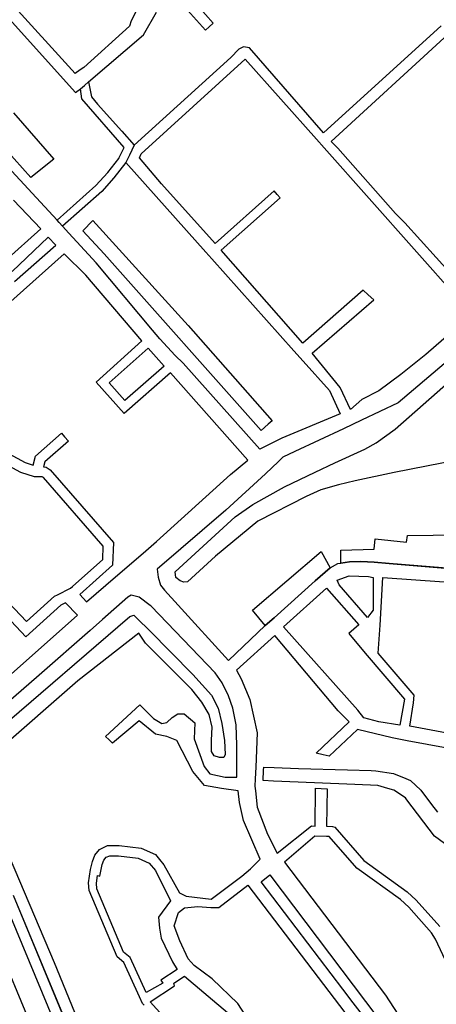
# Model space of a CAD drawing. Header units: metres. Extents: x 89872 to 99175, y 455036 to 468911.
# Tile 180 of 196: x 96644 to 96874, y 463790 to 464333. Entities that reach past the tile are written whole.
import ezdxf

# ---------------------------------------------------------------- set-up
doc = ezdxf.new("R2010")
doc.units = ezdxf.units.M
doc.layers.add('Waterdeel', color=7, linetype='Continuous', true_color=0x00aaff)
doc.layers.add('Wegdeel', color=7, linetype='Continuous', true_color=0x9a9a9a)
doc.layers.add('Wegdeel doorgaand', color=1, linetype='Continuous')

msp = doc.modelspace()

# ---------------------------------------------------------------- linework, layer by layer
at = {"layer": 'Waterdeel', "lineweight": -3}
for p, q in [((96650.13, 464245.8), (96545.16, 464362.21)), ((96640.51, 464281.51), (96662.82, 464255.99)), ((96662.82, 464255.99), (96650.13, 464245.8)), ((96678.8, 464216.44), (96684.35, 464222.09)), ((96684.35, 464222.09), (96736.83, 464164.3)), ((96690.52, 464203.66), (96678.8, 464216.44)), ((96777.02, 464106.3), (96690.52, 464203.66)), ((96736.83, 464164.3), (96783.17, 464111.79)), ((96851.04, 464107.13), (96881.79, 464134.26)), ((96783.17, 464111.79), (96780.99, 464109.85)), ((96780.99, 464109.85), (96777.02, 464106.3)), ((96840.54, 464099.63), (96851.04, 464107.13)), ((96817.79, 464088.57), (96834.3, 464096.13)), ((96834.3, 464096.13), (96840.54, 464099.63)), ((96929.29, 464098.79), (96850.45, 464083.32)), ((96806.79, 464083.34), (96817.79, 464088.57)), ((96790.05, 464075.38), (96806.79, 464083.34)), ((96828.86, 464078.56), (96819.81, 464076.5)), ((96850.45, 464083.32), (96828.86, 464078.56)), ((96772.56, 464065.63), (96790.05, 464075.38)), ((96809.97, 464073.64), (96801.88, 464069.99)), ((96819.81, 464076.5), (96809.97, 464073.64)), ((96801.88, 464069.99), (96775.31, 464056.38)), ((96762.81, 464058.88), (96772.56, 464065.63)), ((96729.69, 464028.48), (96762.81, 464058.88)), ((96775.31, 464056.38), (96751.91, 464037.05)), ((96751.91, 464037.05), (96736.52, 464022.91)), ((96730.08, 464025.4), (96729.69, 464028.48)), ((96732.45, 464023.47), (96730.08, 464025.4)), ((96734.39, 464022.72), (96732.45, 464023.47)), ((96736.52, 464022.91), (96734.39, 464022.72)), ((96622.99, 463933.61), (96704.63, 464003.83)), ((96704.63, 464003.83), (96706.92, 464004.59)), ((96706.92, 464004.59), (96709.15, 464002.41)), ((96709.15, 464002.41), (96715.31, 463996.39)), ((96709.59, 463994.67), (96676.06, 463968.48)), ((96713.41, 463989.14), (96709.59, 463994.67)), ((96715.31, 463996.39), (96739.35, 463971.96)), ((96736.8, 463965.73), (96713.41, 463989.14)), ((96739.35, 463971.96), (96749.65, 463960.52)), ((96676.06, 463968.48), (96627.95, 463926.36)), ((96738.97, 463963.57), (96736.8, 463965.73)), ((96744.31, 463956.7), (96738.97, 463963.57)), ((96749.65, 463960.52), (96753.46, 463953.27)), ((96748.51, 463949.83), (96744.31, 463956.7)), ((96750.03, 463942.96), (96748.51, 463949.83)), ((96753.46, 463953.27), (96755.37, 463944.87)), ((96749.65, 463935.71), (96750.03, 463942.96)), ((96755.37, 463944.87), (96756.97, 463935.62)), ((96749.65, 463930.4), (96749.65, 463935.71)), ((96756.97, 463935.62), (96757.21, 463927.89)), ((96749.81, 463929.51), (96749.65, 463930.4)), ((96751.16, 463927.17), (96749.81, 463929.51)), ((96754.21, 463926.22), (96751.16, 463927.17)), ((96757.21, 463927.89), (96756.61, 463926.13)), ((96756.61, 463926.13), (96754.21, 463926.22))]:
    msp.add_line(p, q, dxfattribs=at)
msp.add_lwpolyline([(96881, 463876.69), (96872.76, 463882.87), (96857.43, 463902.9), (96856.67, 463903.95), (96850.19, 463908.15), (96847.01, 463909.08), (96841.45, 463910.73), (96837.37, 463910.91), (96824.37, 463911.46), (96797.47, 463912.61), (96783.92, 463913.18), (96778.19, 463913.42), (96778.46, 463919.14), (96778.53, 463920.76), (96784.25, 463920.58), (96797.69, 463920.17), (96824.64, 463919.35), (96837.75, 463918.95), (96840.34, 463918.87), (96849.99, 463917.3), (96856.96, 463914.52), (96859.53, 463913.49), (96865.08, 463908.08), (96871.01, 463900.33), (96874.31, 463896)], dxfattribs=at)
at = {"layer": 'Wegdeel'}
for p, q in [((96677.44, 464294.61), (96679.67, 464296.52)), ((96679.67, 464296.52), (96681.93, 464298.47)), ((96681.93, 464298.47), (96683.63, 464290.22)), ((96678.25, 464289.25), (96677.44, 464294.61)), ((96683.63, 464290.22), (96686.82, 464286.31)), ((96701.55, 464262.41), (96678.25, 464289.25)), ((96686.82, 464286.31), (96700.28, 464271.29)), ((96700.28, 464271.29), (96707.1, 464263.57)), ((96707.1, 464263.57), (96704.46, 464258.11)), ((96698.83, 464256.82), (96701.55, 464262.41)), ((96704.46, 464258.11), (96702.47, 464254.03)), ((96692.51, 464248.55), (96698.57, 464256.28)), ((96702.47, 464254.03), (96695.95, 464245.66)), ((96698.57, 464256.28), (96698.83, 464256.82)), ((96686.02, 464241.39), (96692.51, 464248.55)), ((96664.56, 464222.34), (96686.02, 464241.39)), ((96695.95, 464245.66), (96689.18, 464238.19)), ((96689.18, 464238.19), (96667.6, 464219.03)), ((96665.78, 464221.02), (96664.56, 464222.34)), ((96667.6, 464219.03), (96665.78, 464221.02)), ((96693.39, 464132.68), (96714.74, 464151.81)), ((96714.74, 464151.81), (96723.59, 464141.92)), ((96723.59, 464141.92), (96701.98, 464123)), ((96701.98, 464123), (96693.39, 464132.68)), ((96839.39, 464040.99), (96839.93, 464046.59)), ((96839.93, 464046.59), (96857.18, 464044.77)), ((96857.18, 464044.77), (96857.75, 464048.59)), ((96857.75, 464048.59), (96909.17, 464049.09)), ((96820.94, 464040.52), (96839.39, 464040.99)), ((96820.97, 464033.26), (96820.94, 464040.52)), ((96772.25, 464007.44), (96810.18, 464039.65)), ((96810.18, 464039.65), (96815.23, 464030.73)), ((96815.23, 464030.73), (96806.87, 464023.57)), ((96825.8, 464034), (96820.97, 464033.26)), ((96832.04, 464034.25), (96825.8, 464034)), ((96839.36, 464033.75), (96832.04, 464034.25)), ((96847.76, 464033.1), (96839.36, 464033.75)), ((96907.38, 464028.1), (96847.76, 464033.1)), ((96806.87, 464023.57), (96784.19, 464003.1)), ((96779.38, 463998.91), (96772.25, 464007.44)), ((96784.19, 464003.1), (96779.38, 463998.91)), ((96635.64, 463877.58), (96662.93, 463813.24)), ((96673.19, 463771.53), (96640.52, 463850.13)), ((96662.93, 463813.24), (96680.73, 463769.88))]:
    msp.add_line(p, q, dxfattribs=at)
for points in [[(96674.54, 464303.19), (96637.7, 464343.88), (96626.95, 464352.09), (96577.82, 464406.83), (96625.55, 464448.9), (96656.65, 464417.8), (96667.43, 464410.47), (96683.59, 464394.73), (96704.89, 464368.65), (96710.28, 464362.33), (96713.98, 464358.51), (96714.41, 464355.28), (96714.85, 464352.04), (96713.99, 464349.19), (96705.36, 464332.16), (96704.5, 464329.14), (96679.28, 464306.5), (96677.29, 464305.1)], [(96890.95, 464182.68), (96856.27, 464220.82), (96851.26, 464225.95), (96819.39, 464262.02), (96815.71, 464265.7), (96880.28, 464324.75), (96946.99, 464248.22), (96952.59, 464242.19), (96954.63, 464237.64), (96954.41, 464235.77), (96953.85, 464234.66), (96952.53, 464233.56), (96895.87, 464183.4), (96893.99, 464182.74)], [(96701.98, 464123), (96693.39, 464132.68), (96714.74, 464151.81), (96723.59, 464141.92)], [(96835.79, 464003.37), (96820.05, 464021.37), (96819.05, 464023.87), (96825.54, 464026.37), (96836.29, 464025.87), (96838.79, 464025.37), (96838.8, 464007.35)], [(96859.14, 463943.43), (96861.01, 463956.34), (96861.43, 463960.61), (96841.7, 463983.65), (96842.63, 463999.16), (96844.22, 464025.42), (96927.42, 464019.5), (96947.02, 463998.79), (96911.53, 463967.74), (96883.02, 463942.52), (96879.74, 463939.62)], [(96853.56, 463944.02), (96841.97, 463945.82), (96833.79, 463948.12), (96830.35, 463952.18), (96789.49, 463998.17), (96813.16, 464019.5), (96830.91, 463999.28), (96825.36, 463994.47), (96834.37, 463983.66), (96856.09, 463958.25)], [(96727.06, 463847.25), (96720.54, 463838.08), (96721.02, 463832.12), (96721.97, 463826.63), (96728.18, 463813.51), (96730.8, 463809.37), (96721.87, 463803.46), (96722.86, 463801.74), (96713.64, 463796.57), (96704.9, 463815.9), (96701.24, 463818.95), (96686.41, 463853.81), (96686.23, 463856.82), (96686.86, 463861.09), (96688.23, 463860.81), (96688.62, 463863.48), (96689.48, 463867.2), (96690.37, 463869.55), (96691.67, 463871.15), (96693.66, 463872.06), (96698.46, 463872.06), (96709.38, 463870.61), (96715.3, 463868.02), (96718.77, 463863.81)], [(96843.24, 463771.08), (96827.75, 463790.9), (96822.14, 463798.52), (96777.13, 463857.67), (96781.83, 463861.52), (96847.73, 463774.49)], [(96759.46, 463736.19), (96734.32, 463764.19), (96731.6, 463774.28), (96715.96, 463791.56), (96729.38, 463800.39), (96728.94, 463801.78), (96734.9, 463805.72), (96758.47, 463785.59), (96766.1, 463772.71), (96776.12, 463757.44), (96777.34, 463753.79)]]:
    msp.add_lwpolyline(points, close=True, dxfattribs=at)
for points in [[(96726.54, 464349.22), (96746.48, 464327.08), (96748.45, 464328.82), (96750.71, 464330.82), (96729.52, 464354.99)], [(96633.04, 464338.81), (96674.76, 464292.66), (96677.44, 464294.61), (96679.67, 464296.52), (96681.93, 464298.47), (96712.26, 464324.39), (96719.37, 464336.9)], [(96876.28, 464329.34), (96811.48, 464270.38), (96770.63, 464317.19), (96767.44, 464317.92), (96764.79, 464316.49), (96760.38, 464311.98), (96707.1, 464263.57), (96704.46, 464258.11), (96702.47, 464254.03), (96746.55, 464204.73), (96749.86, 464201.03), (96795.2, 464150.32), (96800.28, 464144.63), (96814.74, 464128.46), (96820.64, 464115.52), (96788.5, 464102.13), (96776.4, 464096.18), (96734.04, 464143.46), (96729.66, 464147.66), (96721.32, 464156.87), (96717.17, 464161.6), (96686.18, 464198.86), (96675.56, 464210.4), (96671.13, 464215.21), (96667.6, 464219.03), (96665.78, 464221.02), (96664.56, 464222.34), (96650.84, 464237.18), (96646.36, 464242), (96577.12, 464316.48)], [(96887.79, 464165.49), (96867.94, 464148.24), (96854.07, 464137.28), (96842.02, 464128.16), (96832.53, 464123.41), (96826.45, 464117.92), (96820.7, 464130.07), (96805.16, 464148.99), (96839.21, 464178.32), (96836.12, 464181.18), (96833.4, 464183.71), (96799.99, 464154.6), (96755.12, 464205.73), (96787.57, 464234.69), (96785.92, 464236.54), (96784.26, 464238.39), (96751.8, 464209.42), (96722.17, 464242.35), (96710.1, 464256.69), (96710.96, 464258.84), (96768.37, 464311.08), (96807.63, 464266.88), (96811.83, 464262.15), (96886.29, 464178.32)], [(96636.02, 464199.9), (96655.57, 464217.45), (96640.64, 464233.31)], [(96641.08, 464188.46), (96663.93, 464208.58), (96659.75, 464213.01), (96639.84, 464194.1)], [(96627.16, 464099.41), (96647, 464088.81), (96651.43, 464087.35), (96652.68, 464092.18), (96666.98, 464104.88), (96668.76, 464102.88), (96670.81, 464100.57), (96657.82, 464089.03), (96657.12, 464086.37), (96658.48, 464086.14), (96660.7, 464084.78), (96695.7, 464044.64), (96695.13, 464032.08), (96677.08, 464016.03), (96680.87, 464011.88), (96696.81, 464025.7), (96711.99, 464038.86), (96719.37, 464045.27), (96760.25, 464082.15), (96769.69, 464089.99), (96727.07, 464138.2), (96701.53, 464115.75), (96686.13, 464133.09), (96711.26, 464155.75), (96680.4, 464192.08), (96668.41, 464203.82), (96611.33, 464152.8)], [(96894.92, 464157.53), (96852.61, 464121.58), (96832.39, 464112.05), (96822.48, 464107.38), (96795.69, 464094.75), (96789.09, 464091.64), (96786.64, 464089.31), (96779.52, 464082.58), (96757.7, 464062.43), (96719.73, 464029.93), (96720.37, 464025.47), (96721.68, 464021.16), (96723.76, 464018.46), (96731.3, 464010.08), (96759.18, 463979.66), (96779.38, 463998.91), (96784.19, 464003.1), (96806.87, 464023.57), (96815.23, 464030.73), (96819.3, 464033), (96820.97, 464033.26), (96825.8, 464034), (96832.04, 464034.25), (96839.36, 464033.75), (96847.76, 464033.1), (96907.38, 464028.1)], [(96631.13, 464018.45), (96647.65, 464001.07), (96663.18, 464015), (96664.79, 464015.83), (96672.05, 464019.56), (96673.04, 464020.44), (96689.75, 464035.29), (96690.08, 464042.68), (96657.09, 464080.52), (96656.38, 464080.88), (96652.09, 464080.83), (96644.64, 464083.3), (96623.42, 464094.63)], [(96712.53, 463789.64), (96711.65, 463790.63), (96709.99, 463794.3), (96701.42, 463813.25), (96697.73, 463816.33), (96682.2, 463852.82), (96681.95, 463857.01), (96683.06, 463864.53), (96684.04, 463868.84), (96685.4, 463872.42), (96687.94, 463875.54), (96692.43, 463877.72), (96698.83, 463877.72), (96710.91, 463876.12), (96718.8, 463872.67), (96720.98, 463870.03), (96723.49, 463866.99), (96732.11, 463851.56), (96735.73, 463849.76), (96749.56, 463848.02), (96766.4, 463860.85), (96771.3, 463864.86), (96776.64, 463870.05), (96767.42, 463891.45), (96765.08, 463901.31), (96764.46, 463907.72), (96755.22, 463909.08), (96745.85, 463910.8), (96739.45, 463918.45), (96730.59, 463935.6), (96725.16, 463937.77), (96718.77, 463939.01), (96709.83, 463946.44), (96695.14, 463934.05), (96693.32, 463935.82), (96691.31, 463937.77), (96710.15, 463955.11), (96717.81, 463947.68), (96722.28, 463944.89), (96725.16, 463945.51), (96728.03, 463948.3), (96731.23, 463950.16), (96734.74, 463950.16), (96740.49, 463945.2), (96740.17, 463936.53), (96745.61, 463921.28), (96748.81, 463917.09), (96757.28, 463915.24), (96763.73, 463915.24), (96763.75, 463925.19), (96763.76, 463933.04), (96763.38, 463944.11), (96761.48, 463953.27), (96759.16, 463960.19), (96755.61, 463967.39), (96751.73, 463972.9), (96716.45, 464009.48), (96715.95, 464009.87), (96709.88, 464014.59), (96705.5, 464015.69), (96703.67, 464014.59), (96689.66, 464002.27), (96682.76, 463996.19), (96654.68, 463971.5), (96610.72, 463933.55)], [(96636.04, 463969.11), (96675.75, 464004.52), (96669.14, 464011.34), (96666.6, 464010.03), (96647.32, 463992.74), (96630.76, 464010.16)], [(96879.74, 463931.22), (96857.62, 463935.41), (96849.41, 463936.96), (96830.21, 463941.54), (96814.61, 463926.83), (96811.27, 463927.62), (96807.45, 463928.53), (96825.54, 463945.88), (96819.55, 463951.87), (96784.71, 463993.49), (96763.47, 463974.21), (96766.03, 463969.44), (96770.82, 463958.13), (96774.86, 463939.74), (96774.09, 463920.93), (96773.83, 463914.5), (96773.68, 463910.33), (96773.93, 463907.84), (96774.83, 463898.88), (96780.51, 463883.96), (96785.93, 463873.36), (96804.84, 463888.43), (96806.81, 463888.39), (96807.11, 463909.2), (96810.26, 463909.08), (96813.42, 463908.96), (96813.13, 463888.26), (96816.43, 463888.18), (96817.66, 463887.69), (96833.68, 463869.45), (96857.59, 463852.19), (96862.61, 463847.54), (96875.55, 463833)], [(96891.97, 463786.01), (96873.3, 463826.03), (96871.04, 463829.6), (96858.58, 463843.6), (96854.02, 463847.83), (96829.87, 463865.26), (96814.65, 463882.59), (96813.05, 463882.63), (96806.73, 463882.76), (96790, 463868.55), (96845.61, 463795.18), (96854.77, 463781.12)], [(96784.11, 463759.9), (96764.27, 463790.64), (96750.09, 463804.16), (96740.11, 463811.45), (96736.91, 463815.27), (96732.3, 463825.05), (96729.13, 463833.31), (96731.51, 463840.71), (96734.85, 463843.33), (96742.25, 463844.05), (96749.4, 463843.57), (96753.7, 463843.57), (96769.68, 463855.73), (96837.85, 463766.28)]]:
    msp.add_lwpolyline(points, dxfattribs=at)
at = {"layer": 'Wegdeel doorgaand'}
for points in [[(96630.62, 463857.96), (96696.24, 463700.35)], [(96652.66, 463772.78), (96620.88, 463849.14)], [(96673.19, 463771.53), (96640.52, 463850.13)]]:
    msp.add_lwpolyline(points, dxfattribs=at)

doc.saveas('drawing.dxf')
